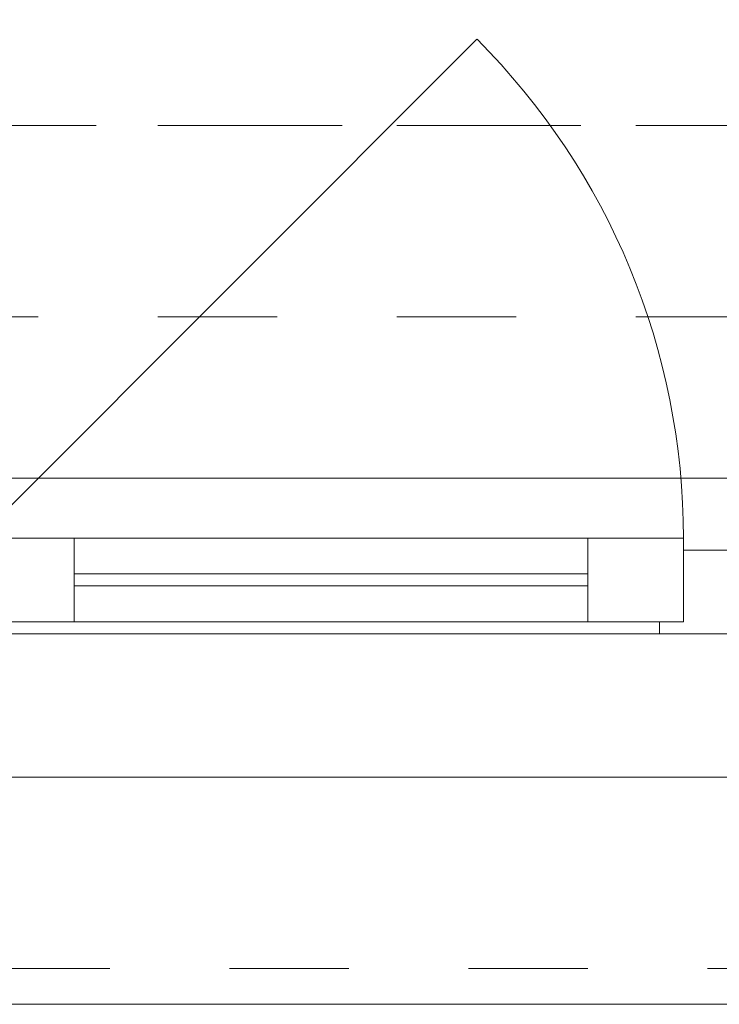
# Model space of a CAD drawing. Header units: metres. Extents: x -3.5 to 65.3, y -10.9 to 16.7.
# Tile 33 of 234: x 22.864 to 23.45, y -0.185 to 0.639. Entities that reach past the tile are written whole.
import ezdxf

# ---------------------------------------------------------------- set-up
doc = ezdxf.new("R2010")
doc.units = ezdxf.units.M
doc.header["$MEASUREMENT"] = 0
for name, pattern in [('Achse', [0.08, 0.04, -0.02, 0, -0.02]), ('Strichlinie doppelt', [0.218722, 0.105833, -0.042333, 0.028222, -0.042333]), ('Strichlinie eng', [0.046, 0.03, -0.016]), ('Untersicht', [0.04, 0.03, -0.01])]:
    doc.linetypes.add(name, pattern=pattern)
for name, color, linetype in [('451 - Universal.Achsen Raster', 7, 'Continuous'), ('603 - Struktur.Bodenplatte_ Decke Roh', 7, 'Continuous'), ('604 - Struktur.Wand Aussen', 7, 'Continuous'), ('608 - Struktur.Träger', 7, 'Continuous')]:
    doc.layers.add(name, color=color, linetype=linetype)

msp = doc.modelspace()

# ---------------------------------------------------------------- linework, layer by layer
at = {"layer": '451 - Universal.Achsen Raster', "color": 160, "linetype": 'Strichlinie doppelt', "lineweight": 9, "true_color": 0x3232ff}
msp.add_line((64.93503, 0.54998), (-3.175, 0.54998), dxfattribs=at)
at = {"layer": '603 - Struktur.Bodenplatte_ Decke Roh', "color": 7, "linetype": 'Continuous', "lineweight": 18, "flags": 128}
msp.add_lwpolyline([(47.47999, 13.695), (14.77999, 13.695), (14.77999, 13.455), (14.77999, 12.99998), (14.84, 12.99998), (14.84, 8.58498), (13.03, 8.58498), (13.03, 8.72498), (11.41, 8.72498), (11.41, 12.99998), (11.47999, 12.99998), (11.47999, 13.455), (11.47999, 13.695), (-0.015, 13.695), (-0.015, 0.005), (62.27503, 0.005)], dxfattribs=at)
at = {"layer": '604 - Struktur.Wand Aussen', "color": 7, "linetype": 'Continuous', "lineweight": 9}
for p, q in [((22.83, 0.205), (23.24719, 0.62219)), ((22.75, 0.255), (25.13, 0.255)), ((22.84, -0.185), (25.04, -0.185))]:
    msp.add_line(p, q, dxfattribs=at)
at = {"layer": '604 - Struktur.Wand Aussen', "color": 7, "linetype": 'Strichlinie eng', "lineweight": 9}
for p, q in [((22.75, 0.255), (25.13, 0.255)), ((22.84, -0.155), (25.04, -0.155))]:
    msp.add_line(p, q, dxfattribs=at)
at = {"layer": '604 - Struktur.Wand Aussen', "color": 7, "linetype": 'Continuous', "lineweight": 13}
for p, q in [((22.83, 0.205), (22.91, 0.205)), ((22.91, 0.205), (23.34, 0.205)), ((22.91, 0.205), (22.91, 0.135)), ((23.34, 0.135), (23.34, 0.205)), ((23.34, 0.205), (23.42, 0.205)), ((23.42, 0.205), (23.42, 0.135)), ((23.42, 0.135), (23.42, 0.195)), ((23.42, 0.195), (23.44, 0.195)), ((23.44, 0.195), (23.46, 0.195)), ((22.91, 0.175), (23.34, 0.175)), ((23.34, 0.165), (22.91, 0.165)), ((22.91, 0.135), (22.83, 0.135)), ((23.34, 0.135), (22.91, 0.135)), ((23.42, 0.135), (23.34, 0.135)), ((23.4, 0.125), (23.4, 0.135)), ((23.4, 0.135), (23.42, 0.135)), ((23.4, 0.125), (22.85, 0.125)), ((23.44, 0.125), (23.4, 0.125)), ((23.48, 0.125), (23.44, 0.125))]:
    msp.add_line(p, q, dxfattribs=at)
at = {"layer": '604 - Struktur.Wand Aussen', "color": 7, "linetype": 'Continuous', "lineweight": 9}
msp.add_arc((22.83, 0.205), 0.59, 0, 45, dxfattribs=at)
at = {"layer": '608 - Struktur.Träger', "color": 7, "linetype": 'Achse', "lineweight": 9}
msp.add_line((0.37999, 0.54998), (61.87999, 0.54998), dxfattribs=at)
at = {"layer": '608 - Struktur.Träger', "color": 7, "linetype": 'Untersicht', "lineweight": 13}
msp.add_line((0.37999, 0.38998), (61.87999, 0.38998), dxfattribs=at)

doc.saveas('drawing.dxf')
